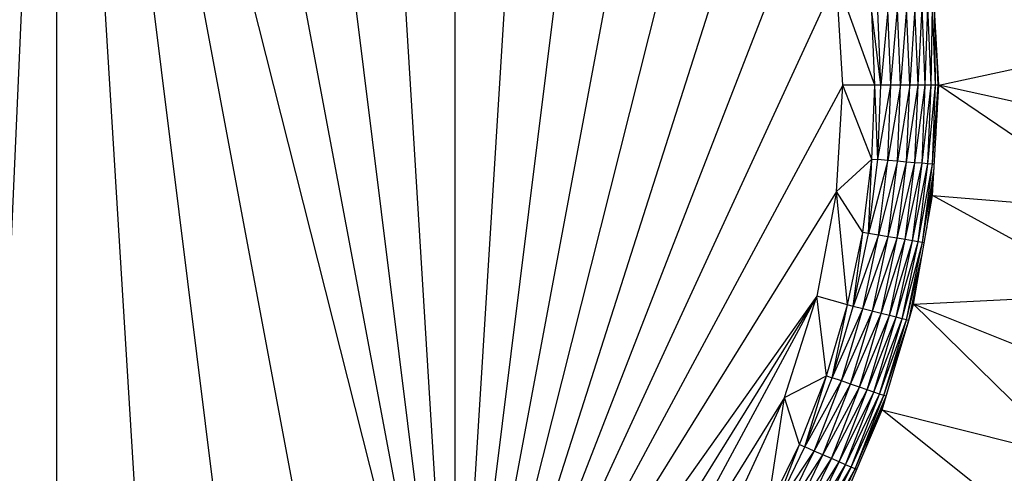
# Paper-space layout '_Left' of a CAD drawing. Header units: millimetres. Extents: x 1 to 464, y 0 to 650.
# Tile 35 of 50: x 20.44 to 35.83, y 529.63 to 536.74. Entities that reach past the tile are written whole.
import ezdxf

# ---------------------------------------------------------------- set-up
doc = ezdxf.new("R2010")
doc.units = ezdxf.units.MM

psp = doc.layouts.new('_Left')

# ---------------------------------------------------------------- linework, layer by layer
at = {"color": 7, "linetype": 'Continuous', "lineweight": 25}
for p, q in [((19.811, 522.208), (21.021, 549.153)), ((21.021, 549.153), (27.248, 524.441)), ((21.021, 522.262), (21.021, 549.153)), ((25.805, 523.611), (21.021, 549.153)), ((24.27, 522.965), (21.021, 549.153)), ((22.667, 522.513), (21.021, 549.153)), ((27.248, 524.441), (22.667, 548.902)), ((27.248, 524.441), (24.27, 548.45)), ((27.248, 524.441), (25.805, 547.804)), ((27.248, 524.441), (27.248, 546.974)), ((27.248, 524.441), (28.579, 545.973)), ((27.248, 524.441), (29.776, 544.816)), ((27.248, 524.441), (30.821, 543.52)), ((27.248, 524.441), (31.699, 542.105)), ((32.396, 540.593), (27.248, 524.441)), ((32.902, 539.006), (27.248, 524.441)), ((33.208, 537.37), (27.248, 524.441)), ((33.311, 535.708), (33.208, 537.37)), ((33.811, 535.708), (33.208, 537.37)), ((34.811, 535.708), (34.712, 537.432)), ((34.011, 536.884), (33.903, 535.708)), ((34.059, 535.708), (34.011, 536.884)), ((34.059, 535.708), (34.162, 536.897)), ((34.211, 535.708), (34.162, 536.897)), ((34.305, 536.909), (34.211, 535.708)), ((34.355, 535.708), (34.305, 536.909)), ((34.435, 536.919), (34.355, 535.708)), ((34.485, 535.708), (34.435, 536.919)), ((34.485, 535.708), (34.547, 536.929)), ((34.598, 535.708), (34.547, 536.929)), ((34.598, 535.708), (34.64, 536.936)), ((34.691, 535.708), (34.64, 536.936)), ((34.691, 535.708), (34.708, 536.942)), ((34.759, 535.708), (34.708, 536.942)), ((33.903, 535.708), (33.763, 536.864)), ((33.811, 535.708), (33.763, 536.864)), ((33.903, 535.708), (33.855, 536.871)), ((34.759, 535.708), (34.747, 536.811)), ((34.797, 535.708), (34.762, 536.559)), ((34.811, 535.708), (37.799, 536.365)), ((33.311, 535.708), (27.248, 524.441)), ((33.208, 534.046), (33.311, 535.708)), ((34.811, 535.708), (33.311, 535.708)), ((33.763, 534.552), (33.311, 535.708)), ((33.763, 534.552), (33.811, 535.708)), ((33.855, 534.544), (33.811, 535.708)), ((33.855, 534.544), (34.059, 535.708)), ((33.855, 534.544), (33.903, 535.708)), ((34.211, 535.708), (34.011, 534.531)), ((34.011, 534.531), (34.059, 535.708)), ((34.355, 535.708), (34.162, 534.518)), ((34.162, 534.518), (34.211, 535.708)), ((34.305, 534.507), (34.485, 535.708)), ((34.305, 534.507), (34.355, 535.708)), ((34.435, 534.496), (34.598, 535.708)), ((34.435, 534.496), (34.485, 535.708)), ((34.547, 534.487), (34.691, 535.708)), ((34.547, 534.487), (34.598, 535.708)), ((34.64, 534.479), (34.759, 535.708)), ((34.64, 534.479), (34.691, 535.708)), ((34.708, 534.473), (34.797, 535.708)), ((34.708, 534.473), (34.759, 535.708)), ((34.712, 533.984), (34.811, 535.708)), ((34.762, 534.856), (34.797, 535.708)), ((34.782, 535.203), (34.797, 535.708)), ((37.703, 533.739), (34.811, 535.708)), ((37.799, 535.05), (34.811, 535.708)), ((33.208, 534.046), (33.763, 534.552)), ((33.62, 533.403), (33.763, 534.552)), ((33.711, 533.388), (33.763, 534.552)), ((33.711, 533.388), (33.855, 534.544)), ((34.011, 534.531), (33.711, 533.388)), ((33.763, 534.552), (33.855, 534.544)), ((34.011, 534.531), (33.855, 534.544)), ((33.865, 533.362), (34.011, 534.531)), ((34.162, 534.518), (33.865, 533.362)), ((34.162, 534.518), (34.011, 534.531)), ((34.015, 533.337), (34.162, 534.518)), ((34.015, 533.337), (34.305, 534.507)), ((34.156, 533.314), (34.305, 534.507)), ((34.156, 533.314), (34.435, 534.496)), ((34.305, 534.507), (34.162, 534.518)), ((34.285, 533.292), (34.435, 534.496)), ((34.285, 533.292), (34.547, 534.487)), ((34.435, 534.496), (34.305, 534.507)), ((34.396, 533.274), (34.547, 534.487)), ((34.396, 533.274), (34.64, 534.479)), ((34.547, 534.487), (34.435, 534.496)), ((34.488, 533.259), (34.64, 534.479)), ((34.488, 533.259), (34.708, 534.473)), ((34.64, 534.479), (34.547, 534.487)), ((34.555, 533.247), (34.708, 534.473)), ((34.708, 534.473), (34.64, 534.479)), ((34.74, 534.471), (34.708, 534.473)), ((34.555, 533.247), (34.736, 534.406)), ((34.62, 533.456), (34.734, 534.376)), ((34.652, 533.644), (34.733, 534.357)), ((33.208, 534.046), (27.248, 524.441)), ((33.208, 534.046), (32.902, 532.409)), ((33.62, 533.403), (33.208, 534.046)), ((33.383, 532.271), (33.208, 534.046)), ((34.415, 532.282), (34.712, 533.984)), ((37.512, 532.438), (34.712, 533.984)), ((34.712, 533.984), (37.703, 533.739)), ((33.383, 532.271), (33.62, 533.403)), ((33.472, 532.248), (33.62, 533.403)), ((33.472, 532.248), (33.711, 533.388)), ((33.865, 533.362), (33.472, 532.248)), ((33.711, 533.388), (33.62, 533.403)), ((33.623, 532.21), (33.865, 533.362)), ((33.623, 532.21), (34.015, 533.337)), ((33.865, 533.362), (33.711, 533.388)), ((33.771, 532.173), (34.015, 533.337)), ((34.015, 533.337), (33.865, 533.362)), ((34.156, 533.314), (34.015, 533.337)), ((33.771, 532.173), (34.156, 533.314)), ((33.91, 532.137), (34.156, 533.314)), ((33.91, 532.137), (34.285, 533.292)), ((34.036, 532.105), (34.285, 533.292)), ((34.036, 532.105), (34.396, 533.274)), ((34.145, 532.078), (34.396, 533.274)), ((34.145, 532.078), (34.488, 533.259)), ((34.285, 533.292), (34.156, 533.314)), ((34.235, 532.055), (34.488, 533.259)), ((34.235, 532.055), (34.555, 533.247)), ((34.396, 533.274), (34.285, 533.292)), ((34.302, 532.038), (34.555, 533.247)), ((34.488, 533.259), (34.396, 533.274)), ((34.555, 533.247), (34.488, 533.259)), ((34.582, 533.243), (34.555, 533.247)), ((34.302, 532.038), (34.554, 533.082)), ((34.339, 532.029), (34.529, 532.935)), ((34.415, 532.282), (37.512, 532.438)), ((32.902, 532.409), (27.248, 524.441)), ((32.902, 532.409), (28.579, 525.442)), ((32.902, 532.409), (29.776, 526.6)), ((32.396, 530.823), (32.902, 532.409)), ((33.052, 531.162), (32.902, 532.409)), ((33.383, 532.271), (32.902, 532.409)), ((33.052, 531.162), (33.383, 532.271)), ((33.14, 531.132), (33.383, 532.271)), ((33.472, 532.248), (33.383, 532.271)), ((33.924, 530.627), (34.415, 532.282)), ((34.339, 532.029), (34.415, 532.282)), ((36.847, 529.896), (34.415, 532.282)), ((37.226, 531.155), (34.415, 532.282)), ((33.14, 531.132), (33.472, 532.248)), ((33.14, 531.132), (33.623, 532.21)), ((33.287, 531.081), (33.623, 532.21)), ((33.287, 531.081), (33.771, 532.173)), ((33.431, 531.032), (33.771, 532.173)), ((33.431, 531.032), (33.91, 532.137)), ((33.623, 532.21), (33.472, 532.248)), ((33.567, 530.985), (33.91, 532.137)), ((33.91, 532.137), (33.623, 532.21)), ((34.036, 532.105), (33.91, 532.137)), ((33.567, 530.985), (34.036, 532.105)), ((33.69, 530.943), (34.036, 532.105)), ((33.69, 530.943), (34.145, 532.078)), ((33.796, 530.906), (34.145, 532.078)), ((33.796, 530.906), (34.235, 532.055)), ((33.884, 530.876), (34.235, 532.055)), ((33.884, 530.876), (34.302, 532.038)), ((33.949, 530.854), (34.302, 532.038)), ((33.949, 530.854), (34.339, 532.029)), ((33.985, 530.842), (34.339, 532.029)), ((34.145, 532.078), (34.036, 532.105)), ((34.235, 532.055), (34.145, 532.078)), ((34.302, 532.038), (34.235, 532.055)), ((34.339, 532.029), (34.302, 532.038)), ((34.311, 531.934), (34.339, 532.029)), ((34.34, 532.029), (34.339, 532.029)), ((32.396, 530.823), (33.052, 531.162)), ((32.632, 530.084), (33.052, 531.162)), ((32.716, 530.047), (33.052, 531.162)), ((32.716, 530.047), (33.14, 531.132)), ((32.716, 530.047), (33.287, 531.081)), ((32.859, 529.984), (33.287, 531.081)), ((32.859, 529.984), (33.431, 531.032)), ((32.998, 529.923), (33.431, 531.032)), ((33.052, 531.162), (33.14, 531.132)), ((33.287, 531.081), (33.14, 531.132)), ((33.431, 531.032), (33.287, 531.081)), ((33.567, 530.985), (33.431, 531.032)), ((32.998, 529.923), (33.567, 530.985)), ((33.13, 529.866), (33.567, 530.985)), ((33.13, 529.866), (33.69, 530.943)), ((33.249, 529.813), (33.69, 530.943)), ((33.249, 529.813), (33.796, 530.906)), ((33.352, 529.768), (33.796, 530.906)), ((33.352, 529.768), (33.884, 530.876)), ((33.437, 529.731), (33.884, 530.876)), ((33.69, 530.943), (33.567, 530.985)), ((33.796, 530.906), (33.69, 530.943)), ((33.884, 530.876), (33.796, 530.906)), ((33.949, 530.854), (33.884, 530.876)), ((32.396, 530.823), (29.776, 526.6)), ((31.699, 529.31), (32.396, 530.823)), ((32.124, 529.044), (32.396, 530.823)), ((32.632, 530.084), (32.396, 530.823)), ((33.437, 529.731), (33.949, 530.854)), ((33.5, 529.703), (33.949, 530.854)), ((33.5, 529.703), (33.985, 530.842)), ((33.654, 529.993), (33.985, 530.842)), ((33.749, 530.215), (33.985, 530.842)), ((33.924, 530.627), (33.985, 530.842)), ((33.985, 530.842), (33.949, 530.854)), ((33.985, 530.842), (33.988, 530.841)), ((33.247, 529.038), (33.924, 530.627)), ((33.924, 530.627), (36.847, 529.896)), ((36.377, 528.668), (33.924, 530.627)), ((32.124, 529.044), (32.632, 530.084)), ((32.205, 529), (32.632, 530.084)), ((32.205, 529), (32.716, 530.047)), ((32.205, 529), (32.859, 529.984)), ((32.342, 528.926), (32.859, 529.984)), ((32.632, 530.084), (32.716, 530.047)), ((32.859, 529.984), (32.716, 530.047)), ((32.998, 529.923), (32.859, 529.984)), ((32.342, 528.926), (32.998, 529.923)), ((32.476, 528.854), (32.998, 529.923)), ((32.476, 528.854), (33.13, 529.866)), ((32.602, 528.786), (33.13, 529.866)), ((32.602, 528.786), (33.249, 529.813)), ((32.717, 528.724), (33.249, 529.813)), ((33.13, 529.866), (32.998, 529.923)), ((33.249, 529.813), (33.13, 529.866)), ((33.352, 529.768), (33.249, 529.813)), ((32.717, 528.724), (33.352, 529.768)), ((32.815, 528.67), (33.352, 529.768)), ((32.815, 528.67), (33.437, 529.731)), ((32.897, 528.626), (33.437, 529.731)), ((32.897, 528.626), (33.5, 529.703)), ((32.958, 528.593), (33.5, 529.703)), ((33.437, 529.731), (33.352, 529.768)), ((33.5, 529.703), (33.437, 529.731)), ((33.526, 529.692), (33.5, 529.703))]:
    psp.add_line(p, q, dxfattribs=at)

doc.saveas('drawing.dxf')
